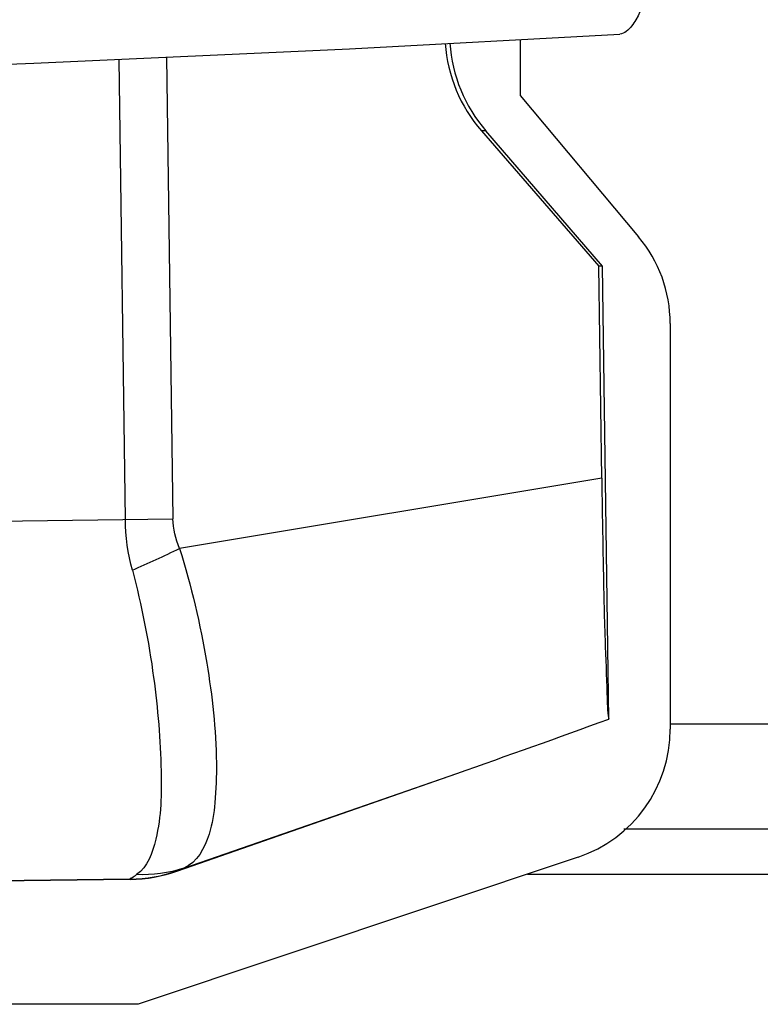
# Model space of a CAD drawing. Header units: millimetres. Extents: x 0 to 4000, y 0 to 3000.
# Tile 35 of 170: x 1531 to 1581, y 344 to 409. Entities that reach past the tile are written whole.
import ezdxf

# ---------------------------------------------------------------- set-up
doc = ezdxf.new("R2010")
doc.units = ezdxf.units.MM
doc.header["$LTSCALE"] = 219.99956
doc.layers.get('0').update_dxf_attribs({"linetype": 'CONTINUOUS'})

msp = doc.modelspace()

# ---------------------------------------------------------------- linework, layer by layer
at = {"color": 7, "linetype": 'CONTINUOUS'}
for p, q in [((1564.664, 407.881), (1564.664, 404.129)), ((1564.664, 404.129), (1572.558, 394.722)), ((1562.08, 401.777), (1569.909, 392.753)), ((1570.16, 392.756), (1562.376, 401.781)), ((1570.16, 392.756), (1569.909, 392.753)), ((1570.1, 378.614), (1569.909, 392.753)), ((1570.569, 362.554), (1570.16, 392.756)), ((1574.664, 388.935), (1574.664, 361.879)), ((1541.821, 352.42), (1560.43, 358.928)), ((1849.825, 355.215), (1571.579, 355.215)), ((1568.521, 353.345), (1539.179, 343.528)), ((1538.655, 351.86), (1507.464, 351.437)), ((1539.179, 343.528), (1282.225, 343.528))]:
    msp.add_line(p, q, dxfattribs=at)
at = {"color": 9, "linetype": 'CONTINUOUS'}
for p, q in [((1538.33, 375.87), (1537.914, 406.552)), ((1541.085, 406.699), (1541.502, 375.913)), ((1562.376, 401.781), (1562.08, 401.777)), ((1570.1, 378.614), (1541.951, 373.936)), ((1513.665, 375.536), (1541.502, 375.913)), ((1846.739, 362.215), (1574.664, 362.215)), ((1542.24, 352.617), (1560.43, 358.928)), ((1541.82, 352.436), (1541.821, 352.42)), ((1565.142, 352.215), (1856.262, 352.215)), ((1538.655, 351.876), (1507.468, 351.453)), ((1538.655, 351.86), (1538.655, 351.876))]:
    msp.add_line(p, q, dxfattribs=at)
at = {"color": 7, "linetype": 'CONTINUOUS'}
msp.add_lwpolyline([(1516.364, 405.679), (1532.225, 406.29), (1553.273, 407.262), (1571.297, 408.241)], dxfattribs=at)
for centre, radius, start, end in [((1565.668, 388.938), 8.996, 359.98628, 40.01375), ((1319.115, 1049.835), 731.837, 289.252904, 290.09593), ((1565.665, 361.88), 9, 288.50239, 359.99748)]:
    msp.add_arc(centre, radius, start, end, dxfattribs=at)
at = {"color": 9, "linetype": 'CONTINUOUS'}
for centre, radius, start, end in [((1509.353, 440.244), 73.887, 293.48464, 296.17946), ((1538.508, 361.941), 10.066, 270.83625, 289.21134)]:
    msp.add_arc(centre, radius, start, end, dxfattribs=at)
at = {"color": 7, "linetype": 'CONTINUOUS'}
for centre, major_axis, ratio, start_param, end_param in [((1569.699, 408.308), (10.059, 0.136), 0.994008, -3.085121, -2.443536), ((1569.951, 408.312), (10.001, 0.136), 0.999848, 3.196768, 3.839649), ((1538.52, 361.861), (-0.136, 10.001), 0.999848, -3.141593, -2.818753)]:
    msp.add_ellipse(centre, major_axis=major_axis, ratio=ratio, start_param=start_param, end_param=end_param, dxfattribs=at)
for points, knots in [([(1579.486, 477.045), (1579.368, 469.027), (1578.718, 453.585), (1577.096, 435.196), (1575.508, 422.678), (1574.456, 416.179), (1573.492, 411.939), (1572.771, 409.873), (1572.381, 409.196)], [0, 0, 0, 0, 0.351612, 0.677411, 0.809085, 0.905003, 0.965742, 1, 1, 1, 1]), ([(1572.381, 409.196), (1572.295, 409.047), (1572.039, 408.644), (1571.615, 408.259), (1571.297, 408.241)], [0, 0, 0, 0, 0.350645, 1, 1, 1, 1]), ([(1570.1, 378.614), (1570.126, 376.686), (1570.192, 373.086), (1570.282, 368.287), (1570.442, 364.868), (1570.474, 363.105), (1570.569, 362.553)], [0, 0, 0, 0, 0.359915, 0.672446, 0.895411, 1, 1, 1, 1])]:
    msp.add_open_spline(points, degree=3, knots=knots, dxfattribs=at)
at = {"color": 9, "linetype": 'CONTINUOUS'}
for points in [[(1538.797, 372.477), (1538.506, 373.581), (1538.345, 374.729), (1538.33, 375.87)], [(1541.951, 373.936), (1541.677, 374.554), (1541.512, 375.238), (1541.502, 375.913)], [(1542.24, 352.617), (1541.231, 352.273), (1540.137, 352.126), (1539.073, 352.183)]]:
    msp.add_open_spline(points, degree=3, dxfattribs=at)
for points, knots in [([(1541.951, 373.936), (1542.726, 371.433), (1543.829, 366.691), (1544.482, 360.982), (1544.36, 357.125), (1544.002, 354.676), (1543.107, 352.972), (1542.24, 352.617)], [0, 0, 0, 0, 0.354892, 0.657054, 0.777195, 0.873105, 1, 1, 1, 1]), ([(1538.798, 372.477), (1539.418, 370.127), (1540.293, 365.693), (1540.795, 359.616), (1540.706, 355.22), (1539.818, 352.677), (1539.073, 352.183)], [0, 0, 0, 0, 0.350563, 0.65193, 0.871055, 1, 1, 1, 1]), ([(1538.655, 351.876), (1538.654, 351.923), (1538.866, 352.004), (1538.968, 352.113), (1539.073, 352.183)], [0, 0, 0, 0, 0.271419, 1, 1, 1, 1]), ([(1541.82, 352.436), (1541.82, 352.476), (1542.041, 352.496), (1542.136, 352.576), (1542.24, 352.617)], [0, 0, 0, 0, 0.266417, 1, 1, 1, 1])]:
    msp.add_open_spline(points, degree=3, knots=knots, dxfattribs=at)

doc.saveas('drawing.dxf')
